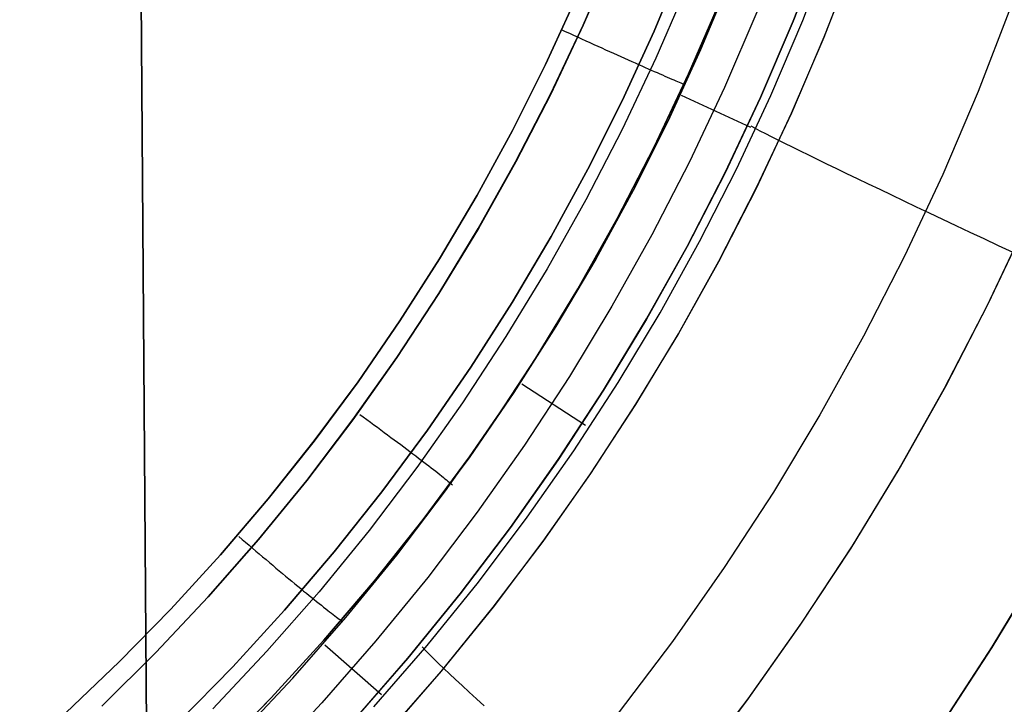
# Model space of a CAD drawing. Header units: millimetres. Extents: x -273 to 273, y -240 to 302.
# Tile 169 of 256: x 176 to 183, y -165 to -160. Entities that reach past the tile are written whole.
import ezdxf

# ---------------------------------------------------------------- set-up
doc = ezdxf.new("R2010")
doc.units = ezdxf.units.MM
doc.header["$MEASUREMENT"] = 0
doc.layers.add('IGES level 1', color=7, linetype='Continuous', true_color=0x3e413d)
doc.layers.add('IGES level 2', color=7, linetype='Continuous', true_color=0x008000)

msp = doc.modelspace()

# ---------------------------------------------------------------- linework, layer by layer
at = {"layer": 'IGES level 1'}
for p, q in [((181.6624, -159.8811, 422.3772), (181.894, -159.2851, 422.3848)), ((181.894, -159.2857, 422.3848), (181.6624, -159.8818, 422.3772)), ((181.7354, -159.8768, 412.9355), (181.9599, -159.2922, 412.9387)), ((180.0465, -159.9118, 419.4329), (180.2791, -159.3725, 419.4397)), ((180.2792, -159.3726, 419.4397), (180.0466, -159.912, 419.4329)), ((180.5908, -159.9585, 415.8354), (180.8181, -159.4141, 415.8417)), ((180.8181, -159.4141, 415.8417), (180.5908, -159.9585, 415.8354)), ((182.1288, -159.411, 412.1557), (181.8989, -160.0042, 412.1499)), ((181.9001, -160.0055, 412.1499), (182.1299, -159.4121, 412.1557)), ((180.8467, -159.6062, 419.7105), (180.6055, -160.1657, 419.7034)), ((180.8467, -159.6062, 419.7105), (180.6055, -160.1657, 419.7034)), ((180.9493, -160.1021, 415.2806), (181.181, -159.5471, 415.2865)), ((181.1816, -159.5472, 415.2866), (180.9499, -160.1022, 415.2807)), ((179.9915, -159.6996, 416.0186), (179.7547, -160.2157, 416.0113)), ((179.7548, -160.2156, 416.0113), (179.9915, -159.6995, 416.0186)), ((180.8575, -160.2879, 420.171), (181.103, -159.7181, 420.1777)), ((180.8577, -160.2879, 420.1711), (181.1032, -159.718, 420.1778)), ((181.3827, -159.814, 421.2825), (181.1334, -160.3939, 421.2755)), ((183.3358, -159.7776, 424.594), (183.086, -160.4245, 424.5867)), ((181.6624, -159.8818, 422.3772), (181.4102, -160.4696, 422.3678)), ((181.4103, -160.4688, 422.3678), (181.6624, -159.8811, 422.3772)), ((181.4906, -160.4531, 412.9314), (181.7354, -159.8768, 412.9355)), ((179.7953, -160.4427, 419.4248), (180.0465, -159.9118, 419.4329)), ((180.0466, -159.912, 419.4329), (179.7954, -160.4429, 419.4248)), ((179.8764, -159.9466, 416.026), (179.9078, -159.9609, 416.028)), ((179.9078, -159.9609, 416.028), (179.9393, -159.9753, 416.0288)), ((179.9393, -159.9753, 416.0288), (179.9708, -159.9896, 416.0283)), ((180.3449, -160.4948, 415.8277), (180.5908, -159.9585, 415.8354)), ((180.5908, -159.9585, 415.8354), (180.3449, -160.4948, 415.8277)), ((179.9708, -159.9896, 416.0283), (180.0023, -160.0039, 416.0267)), ((180.0023, -160.0039, 416.0267), (180.0337, -160.0182, 416.0238)), ((180.0337, -160.0182, 416.0238), (180.065, -160.0324, 416.0198)), ((180.065, -160.0324, 416.0198), (180.0962, -160.0465, 416.0146)), ((180.0962, -160.0465, 416.0146), (180.1271, -160.0605, 416.0082)), ((180.1271, -160.0605, 416.0082), (180.1579, -160.0744, 416.0007)), ((181.8989, -160.0042, 412.1499), (181.6486, -160.589, 412.1426)), ((181.6499, -160.5905, 412.1427), (181.9001, -160.0055, 412.1499)), ((180.1579, -160.0744, 416.0007), (180.1884, -160.0882, 415.9919)), ((180.1884, -160.0882, 415.9919), (180.2187, -160.1018, 415.982)), ((180.2187, -160.1018, 415.982), (180.2486, -160.1153, 415.971)), ((180.2486, -160.1153, 415.971), (180.2782, -160.1286, 415.9589)), ((180.2782, -160.1286, 415.9589), (180.3073, -160.1417, 415.9456)), ((180.6987, -160.6488, 415.2733), (180.9493, -160.1021, 415.2806)), ((180.9499, -160.1022, 415.2807), (180.6992, -160.6489, 415.2734)), ((180.3073, -160.1417, 415.9456), (180.3361, -160.1546, 415.9312)), ((180.3361, -160.1546, 415.9312), (180.3643, -160.1672, 415.9158)), ((180.6055, -160.1657, 419.7034), (180.3451, -160.7165, 419.6949)), ((180.6055, -160.1657, 419.7034), (180.3451, -160.7165, 419.6949)), ((180.3643, -160.1672, 415.9158), (180.3921, -160.1796, 415.8993)), ((180.3921, -160.1796, 415.8993), (180.4193, -160.1918, 415.8817)), ((180.4193, -160.1918, 415.8817), (180.446, -160.2037, 415.8632)), ((180.446, -160.2037, 415.8632), (180.4721, -160.2153, 415.8436)), ((179.7547, -160.2157, 416.0113), (179.5003, -160.7234, 416.0026)), ((179.5004, -160.7233, 416.0027), (179.7548, -160.2156, 416.0113)), ((180.4721, -160.2153, 415.8436), (180.4975, -160.2266, 415.8231)), ((180.4975, -160.2266, 415.8231), (180.5222, -160.2376, 415.8016)), ((180.5222, -160.2376, 415.8016), (180.5463, -160.2482, 415.7793)), ((180.5463, -160.2482, 415.7793), (180.5696, -160.2585, 415.756)), ((180.5696, -160.2585, 415.756), (180.5922, -160.2685, 415.7319)), ((180.5922, -160.2685, 415.7319), (180.6141, -160.2781, 415.7069)), ((180.5924, -160.8488, 420.1629), (180.8575, -160.2879, 420.171)), ((180.5927, -160.8488, 420.1629), (180.8577, -160.2879, 420.1711)), ((180.6141, -160.2781, 415.7069), (180.6351, -160.2873, 415.6811)), ((180.6351, -160.2873, 415.6811), (180.6553, -160.2962, 415.6546)), ((180.6553, -160.2962, 415.6546), (180.6747, -160.3046, 415.6273)), ((180.6747, -160.3046, 415.6273), (180.6932, -160.3127, 415.5992)), ((180.6932, -160.3127, 415.5992), (180.7109, -160.3203, 415.5705)), ((180.7109, -160.3203, 415.5705), (180.7276, -160.3275, 415.5412)), ((180.7276, -160.3275, 415.5412), (180.7434, -160.3343, 415.5112)), ((180.7434, -160.3343, 415.5112), (180.7582, -160.3406, 415.4807)), ((180.7582, -160.3406, 415.4807), (180.7721, -160.3465, 415.4496)), ((180.7721, -160.3465, 415.4496), (180.785, -160.352, 415.4181)), ((180.785, -160.352, 415.4181), (180.7969, -160.3569, 415.386)), ((180.7969, -160.3569, 415.386), (180.8078, -160.3615, 415.3536)), ((180.8078, -160.3615, 415.3536), (180.8176, -160.3655, 415.3207)), ((180.8176, -160.3655, 415.3207), (180.8264, -160.3691, 415.2875)), ((181.1334, -160.3939, 421.2755), (180.8642, -160.9649, 421.2671)), ((183.086, -160.4245, 424.5867), (182.8138, -161.0622, 424.5775)), ((179.5259, -160.9646, 419.4154), (179.7953, -160.4427, 419.4248)), ((179.7954, -160.4429, 419.4248), (179.526, -160.9648, 419.4154)), ((180.0806, -161.0222, 415.8187), (180.3449, -160.4948, 415.8277)), ((180.3449, -160.4948, 415.8277), (180.0806, -161.0222, 415.8187)), ((180.7988, -160.4509, 420.1819), (181.3343, -160.6984, 422.3838)), ((181.4102, -160.4696, 422.3678), (181.1379, -161.0482, 422.3566)), ((181.138, -161.0473, 422.3566), (181.4103, -160.4688, 422.3678)), ((181.226, -161.0206, 412.9262), (181.4906, -160.4531, 412.9314)), ((181.6486, -160.589, 412.1426), (181.3781, -161.1648, 412.1338)), ((181.3795, -161.1664, 412.1339), (181.6499, -160.5905, 412.1427)), ((180.4293, -161.1865, 415.2647), (180.6987, -160.6488, 415.2733)), ((180.6992, -160.6489, 415.2734), (180.4298, -161.1866, 415.2648)), ((179.2286, -161.2218, 415.9927), (179.5004, -160.7233, 416.0027)), ((179.5003, -160.7234, 416.0026), (179.2286, -161.2219, 415.9927)), ((180.3451, -160.7165, 419.6949), (180.0657, -161.258, 419.685)), ((180.3451, -160.7165, 419.6949), (180.0657, -161.258, 419.685)), ((181.3712, -160.7086, 422.5157), (181.3377, -160.6911, 422.384)), ((181.4088, -160.7279, 422.646), (181.3712, -160.7086, 422.5157)), ((181.4504, -160.7491, 422.7748), (181.4088, -160.7279, 422.646)), ((181.496, -160.7721, 422.902), (181.4504, -160.7491, 422.7748)), ((181.5455, -160.797, 423.0273), (181.496, -160.7721, 422.902)), ((181.5989, -160.8235, 423.1507), (181.5455, -160.797, 423.0273)), ((180.3081, -161.4002, 420.1534), (180.5924, -160.8488, 420.1629)), ((180.3083, -161.4002, 420.1535), (180.5927, -160.8488, 420.1629)), ((181.6561, -160.8518, 423.2719), (181.5989, -160.8235, 423.1507)), ((181.7171, -160.8818, 423.3909), (181.6561, -160.8518, 423.2719)), ((181.7818, -160.9135, 423.5075), (181.7171, -160.8818, 423.3909)), ((179.2385, -161.4768, 419.4045), (179.5259, -160.9646, 419.4154)), ((179.526, -160.9648, 419.4154), (179.2387, -161.4771, 419.4045)), ((180.8642, -160.9649, 421.2671), (180.5753, -161.5261, 421.2572)), ((181.85, -160.9468, 423.6215), (181.7818, -160.9135, 423.5075)), ((181.9218, -160.9817, 423.7329), (181.85, -160.9468, 423.6215)), ((179.7983, -161.5401, 415.8083), (180.0806, -161.0222, 415.8187)), ((180.0806, -161.0222, 415.8187), (179.7983, -161.5401, 415.8083)), ((180.8458, -161.616, 422.3436), (181.138, -161.0473, 422.3566)), ((180.9417, -161.5784, 412.9201), (181.226, -161.0206, 412.9262)), ((181.997, -161.0181, 423.8415), (181.9218, -160.9817, 423.7329)), ((182.0755, -161.056, 423.9472), (181.997, -161.0181, 423.8415)), ((181.1379, -161.0482, 422.3566), (180.8456, -161.6169, 422.3436)), ((182.1574, -161.0954, 424.0498), (182.0755, -161.056, 423.9472)), ((182.2423, -161.1362, 424.1492), (182.1574, -161.0954, 424.0498)), ((182.8138, -161.0622, 424.5775), (182.5198, -161.6901, 424.5665)), ((180.1415, -161.7145, 415.2548), (180.4293, -161.1865, 415.2647)), ((180.4298, -161.1866, 415.2648), (180.142, -161.7147, 415.2549)), ((181.3781, -161.1648, 412.1338), (181.0879, -161.7309, 412.1236)), ((181.0892, -161.7326, 412.1236), (181.3795, -161.1664, 412.1339)), ((182.3304, -161.1784, 424.2454), (182.2423, -161.1362, 424.1492)), ((182.4214, -161.2219, 424.3381), (182.3304, -161.1784, 424.2454)), ((179.2286, -161.2219, 415.9927), (178.9398, -161.7108, 415.9815)), ((178.9399, -161.7107, 415.9815), (179.2286, -161.2218, 415.9927)), ((180.0657, -161.258, 419.685), (179.7677, -161.7894, 419.6738)), ((180.0657, -161.258, 419.685), (179.7677, -161.7894, 419.6738)), ((182.5152, -161.2666, 424.4274), (182.4214, -161.2219, 424.3381)), ((182.6118, -161.3126, 424.513), (182.5152, -161.2666, 424.4274)), ((182.711, -161.3597, 424.595), (182.6118, -161.3126, 424.513)), ((180.0048, -161.9414, 420.1425), (180.3081, -161.4002, 420.1534)), ((180.0051, -161.9414, 420.1426), (180.3083, -161.4002, 420.1535)), ((182.8127, -161.4079, 424.6731), (182.711, -161.3597, 424.595)), ((182.9168, -161.4572, 424.7473), (182.8127, -161.4079, 424.6731)), ((183.1632, -162.0581, 412.2785), (183.468, -161.4142, 412.2888)), ((178.9337, -161.9787, 419.3924), (179.2385, -161.4768, 419.4045)), ((179.2387, -161.4771, 419.4045), (178.9338, -161.979, 419.3924)), ((183.0232, -161.5075, 424.8175), (182.9168, -161.4572, 424.7473)), ((183.4573, -161.4328, 412.2884), (183.152, -162.0761, 412.2781)), ((179.4984, -162.048, 415.7966), (179.7983, -161.5401, 415.8083)), ((179.7983, -161.5401, 415.8083), (179.4984, -162.048, 415.7966)), ((180.5753, -161.5261, 421.2572), (180.2671, -162.0769, 421.246)), ((180.6381, -162.1261, 412.913), (180.9417, -161.5784, 412.9201)), ((183.1317, -161.5586, 424.8837), (183.0232, -161.5075, 424.8175)), ((183.2423, -161.6107, 424.9457), (183.1317, -161.5586, 424.8837)), ((180.8456, -161.6169, 422.3436), (180.5339, -162.1752, 422.3288)), ((180.5341, -162.1743, 422.3289), (180.8458, -161.616, 422.3436)), ((183.3547, -161.6636, 425.0035), (183.2423, -161.6107, 424.9457)), ((178.6344, -162.1893, 415.969), (178.9399, -161.7107, 415.9815)), ((178.9398, -161.7108, 415.9815), (178.6344, -162.1894, 415.969)), ((179.8357, -162.2323, 415.2436), (180.1415, -161.7145, 415.2548)), ((180.142, -161.7147, 415.2549), (179.8362, -162.2325, 415.2437)), ((182.5198, -161.6901, 424.5665), (182.204, -162.3073, 424.5538)), ((179.7677, -161.7894, 419.6738), (179.4515, -162.3101, 419.6611)), ((179.7677, -161.7894, 419.6738), (179.4515, -162.3101, 419.6611)), ((181.0879, -161.7309, 412.1236), (180.7781, -162.2865, 412.1119)), ((180.7795, -162.2883, 412.1119), (181.0892, -161.7326, 412.1236)), ((179.683, -162.4718, 420.1304), (180.0048, -161.9414, 420.1425)), ((179.6833, -162.4718, 420.1305), (180.0051, -161.9414, 420.1426)), ((178.6116, -162.4697, 419.3789), (178.9337, -161.9787, 419.3924)), ((178.9338, -161.979, 419.3924), (178.6117, -162.4701, 419.3789)), ((179.1811, -162.5453, 415.7836), (179.4984, -162.048, 415.7966)), ((179.4984, -162.048, 415.7966), (179.1811, -162.5453, 415.7836)), ((180.2671, -162.0769, 421.246), (179.9399, -162.6167, 421.2334)), ((183.152, -162.0761, 412.2781), (182.8246, -162.7085, 412.2662)), ((182.8363, -162.691, 412.2666), (183.1632, -162.0581, 412.2785)), ((180.5339, -162.1752, 422.3288), (180.2029, -162.7223, 422.3123)), ((180.2032, -162.7213, 422.3123), (180.5341, -162.1743, 422.3289)), ((180.3156, -162.6628, 412.9049), (180.6381, -162.1261, 412.913)), ((178.6344, -162.1894, 415.969), (178.3126, -162.6572, 415.9552)), ((178.3127, -162.6571, 415.9553), (178.6344, -162.1893, 415.969)), ((179.5123, -162.7393, 415.2312), (179.8357, -162.2323, 415.2436)), ((179.8362, -162.2325, 415.2437), (179.5128, -162.7394, 415.2312)), ((179.4515, -162.3101, 419.6611), (179.1174, -162.8196, 419.6471)), ((179.4515, -162.3101, 419.6611), (179.1174, -162.8196, 419.6471)), ((180.7781, -162.2865, 412.1119), (180.4493, -162.8309, 412.0987)), ((180.4507, -162.8329, 412.0988), (180.7795, -162.2883, 412.1119)), ((182.204, -162.3073, 424.5538), (181.8671, -162.9132, 424.5392)), ((178.2727, -162.9492, 419.3641), (178.6116, -162.4697, 419.3789)), ((178.6117, -162.4701, 419.3789), (178.2728, -162.9496, 419.3641)), ((179.343, -162.9906, 420.1169), (179.683, -162.4718, 420.1304)), ((179.3433, -162.9906, 420.117), (179.6833, -162.4718, 420.1305)), ((178.8469, -163.0312, 415.7692), (179.1811, -162.5453, 415.7836)), ((179.1811, -162.5453, 415.7836), (178.8469, -163.0312, 415.7692)), ((179.9399, -162.6167, 421.2334), (179.5943, -163.1448, 421.2194)), ((177.975, -163.1134, 415.9402), (178.3127, -162.6571, 415.9553)), ((178.3126, -162.6572, 415.9552), (177.975, -163.1135, 415.9402)), ((179.5733, -162.6727, 420.1386), (180.0645, -162.9914, 422.3236)), ((179.9747, -163.1879, 412.8958), (180.3156, -162.6628, 412.9049)), ((182.8246, -162.7085, 412.2662), (182.4755, -163.3291, 412.2526)), ((182.4876, -163.3121, 412.2531), (182.8363, -162.691, 412.2666)), ((179.1715, -163.2347, 415.2174), (179.5123, -162.7393, 415.2312)), ((179.5128, -162.7394, 415.2312), (179.172, -163.2349, 415.2175)), ((180.2029, -162.7223, 422.3123), (179.8532, -163.2575, 422.294)), ((179.8536, -163.2565, 422.2941), (180.2032, -162.7213, 422.3123)), ((179.1174, -162.8196, 419.6471), (178.7659, -163.3171, 419.6317)), ((179.1174, -162.8196, 419.6471), (178.7659, -163.3171, 419.6317)), ((180.4493, -162.8309, 412.0987), (180.1017, -163.3636, 412.0841)), ((180.1032, -163.3657, 412.0842), (180.4507, -162.8329, 412.0988)), ((178.3254, -162.9083, 419.378), (178.353, -162.9284, 419.3809)), ((178.353, -162.9284, 419.3809), (178.3804, -162.9484, 419.385)), ((181.8671, -162.9132, 424.5392), (181.5093, -163.507, 424.5229)), ((177.9174, -163.4167, 419.348), (178.2727, -162.9492, 419.3641)), ((178.2728, -162.9496, 419.3641), (177.9175, -163.4171, 419.348)), ((178.3804, -162.9484, 419.385), (178.4076, -162.9684, 419.3903)), ((178.4076, -162.9684, 419.3903), (178.4347, -162.9883, 419.3967)), ((178.4347, -162.9883, 419.3967), (178.4616, -163.0081, 419.4043)), ((178.4616, -163.0081, 419.4043), (178.4882, -163.0278, 419.413)), ((178.9853, -163.4973, 420.1021), (179.343, -162.9906, 420.1169)), ((178.9855, -163.4974, 420.1022), (179.3433, -162.9906, 420.117)), ((178.4882, -163.0278, 419.413), (178.5146, -163.0472, 419.4229)), ((178.4961, -163.5054, 415.7536), (178.8469, -163.0312, 415.7692)), ((178.8469, -163.0312, 415.7692), (178.4961, -163.5054, 415.7536)), ((178.5146, -163.0472, 419.4229), (178.5406, -163.0665, 419.4338)), ((178.5406, -163.0665, 419.4338), (178.5663, -163.0856, 419.4459)), ((178.5663, -163.0856, 419.4459), (178.5917, -163.1045, 419.459)), ((177.6218, -163.5578, 415.924), (177.975, -163.1134, 415.9402)), ((177.975, -163.1135, 415.9402), (177.6218, -163.5579, 415.924)), ((178.5917, -163.1045, 419.459), (178.6166, -163.1231, 419.4733)), ((178.6166, -163.1231, 419.4733), (178.6411, -163.1414, 419.4885)), ((178.6411, -163.1414, 419.4885), (178.6652, -163.1594, 419.5048)), ((178.6652, -163.1594, 419.5048), (178.6888, -163.1772, 419.5222)), ((179.5943, -163.1448, 421.2194), (179.2306, -163.6605, 421.204)), ((178.6888, -163.1772, 419.5222), (178.7119, -163.1945, 419.5405)), ((178.7119, -163.1945, 419.5405), (178.7344, -163.2116, 419.5598)), ((178.7344, -163.2116, 419.5598), (178.7564, -163.2282, 419.5801)), ((178.7564, -163.2282, 419.5801), (178.7778, -163.2445, 419.6012)), ((178.7778, -163.2445, 419.6012), (178.7985, -163.2603, 419.6233)), ((178.8139, -163.7181, 415.2025), (179.1715, -163.2347, 415.2174)), ((179.172, -163.2349, 415.2175), (178.8144, -163.7183, 415.2025)), ((179.6156, -163.7008, 412.8858), (179.9747, -163.1879, 412.8958)), ((178.7659, -163.3171, 419.6317), (178.3974, -163.8021, 419.6149)), ((178.7659, -163.3171, 419.6317), (178.3974, -163.8021, 419.6149)), ((178.7985, -163.2603, 419.6233), (178.8187, -163.2757, 419.6463)), ((178.8187, -163.2757, 419.6463), (178.8384, -163.2908, 419.6705)), ((178.8384, -163.2908, 419.6705), (178.8575, -163.3055, 419.6955)), ((178.8575, -163.3055, 419.6955), (178.8758, -163.3197, 419.7214)), ((178.8758, -163.3197, 419.7214), (178.8934, -163.3333, 419.748)), ((179.8532, -163.2575, 422.294), (179.4852, -163.7802, 422.2741)), ((179.4857, -163.7792, 422.2741), (179.8536, -163.2565, 422.2941)), ((182.1176, -163.9208, 412.238), (182.4876, -163.3121, 412.2531)), ((178.8934, -163.3333, 419.748), (178.9102, -163.3465, 419.7754)), ((178.9102, -163.3465, 419.7754), (178.9262, -163.359, 419.8035)), ((178.9262, -163.359, 419.8035), (178.9414, -163.371, 419.8323)), ((178.9414, -163.371, 419.8323), (178.9558, -163.3824, 419.8618)), ((178.9558, -163.3824, 419.8618), (178.9693, -163.3933, 419.8918)), ((178.9693, -163.3933, 419.8918), (178.982, -163.4035, 419.9225)), ((180.1017, -163.3636, 412.0841), (179.7359, -163.8839, 412.0681)), ((179.7374, -163.8861, 412.0682), (180.1032, -163.3657, 412.0842)), ((182.4755, -163.3291, 412.2526), (182.1051, -163.9372, 412.2375)), ((177.5461, -163.8715, 419.3307), (177.9174, -163.4167, 419.348)), ((177.9175, -163.4171, 419.348), (177.5462, -163.872, 419.3307)), ((178.982, -163.4035, 419.9225), (178.9938, -163.4131, 419.9537)), ((178.9938, -163.4131, 419.9537), (179.0047, -163.4221, 419.9854)), ((179.0047, -163.4221, 419.9854), (179.0146, -163.4304, 420.0176)), ((179.0146, -163.4304, 420.0176), (179.0237, -163.438, 420.0502)), ((179.0237, -163.438, 420.0502), (179.0319, -163.4451, 420.0832)), ((179.0319, -163.4451, 420.0832), (179.0391, -163.4514, 420.1166)), ((178.1292, -163.9671, 415.7366), (178.4961, -163.5054, 415.7536)), ((178.4961, -163.5054, 415.7536), (178.1292, -163.9671, 415.7366)), ((178.6102, -163.9913, 420.086), (178.9853, -163.4973, 420.1021)), ((178.6104, -163.9913, 420.0862), (178.9855, -163.4974, 420.1022)), ((181.5093, -163.507, 424.5229), (181.1311, -164.088, 424.5048)), ((177.6218, -163.5579, 415.924), (177.2535, -163.9899, 415.9066)), ((177.2536, -163.9898, 415.9066), (177.6218, -163.5578, 415.924)), ((179.2306, -163.6605, 421.204), (178.8492, -164.1633, 421.1873)), ((178.4399, -164.1888, 415.1862), (178.8139, -163.7181, 415.2025)), ((178.8144, -163.7183, 415.2025), (178.4403, -164.189, 415.1863)), ((179.2389, -164.2008, 412.8749), (179.6156, -163.7008, 412.8858)), ((177.395, -163.8479, 415.9232), (177.4212, -163.8705, 415.925)), ((178.3974, -163.8021, 419.6149), (178.0123, -164.274, 419.5969)), ((178.3974, -163.8021, 419.6149), (178.0123, -164.274, 419.5969)), ((179.4852, -163.7802, 422.2741), (179.0993, -164.2898, 422.2524)), ((179.0999, -164.2887, 422.2525), (179.4857, -163.7792, 422.2741)), ((177.1593, -164.3132, 419.3121), (177.5461, -163.8715, 419.3307)), ((177.5462, -163.872, 419.3307), (177.1594, -164.3137, 419.3121)), ((177.4212, -163.8705, 415.925), (177.4474, -163.893, 415.9255)), ((177.4474, -163.893, 415.9255), (177.4737, -163.9155, 415.9248)), ((177.4737, -163.9155, 415.9248), (177.5, -163.938, 415.9229)), ((179.7359, -163.8839, 412.0681), (179.3523, -164.3912, 412.0507)), ((179.3538, -164.3935, 412.0508), (179.7374, -163.8861, 412.0682)), ((181.7267, -164.5163, 412.2213), (182.1176, -163.9208, 412.238)), ((177.2535, -163.9899, 415.9066), (176.8705, -164.4088, 415.8879)), ((176.8706, -164.4087, 415.8879), (177.2536, -163.9898, 415.9066)), ((177.5, -163.938, 415.9229), (177.5262, -163.9604, 415.9198)), ((177.5262, -163.9604, 415.9198), (177.5524, -163.9826, 415.9155)), ((177.5524, -163.9826, 415.9155), (177.5784, -164.0048, 415.9101)), ((177.7466, -164.4158, 415.7185), (178.1292, -163.9671, 415.7366)), ((178.1292, -163.9671, 415.7366), (177.7466, -164.4158, 415.7185)), ((178.2182, -164.4719, 420.0687), (178.6102, -163.9913, 420.086)), ((178.2184, -164.472, 420.0688), (178.6104, -163.9913, 420.0862)), ((182.1051, -163.9372, 412.2375), (181.7139, -164.532, 412.2207)), ((177.5784, -164.0048, 415.9101), (177.6043, -164.0267, 415.9035)), ((177.6043, -164.0267, 415.9035), (177.6301, -164.0485, 415.8957)), ((177.6301, -164.0485, 415.8957), (177.6556, -164.07, 415.8867)), ((177.6556, -164.07, 415.8867), (177.681, -164.0913, 415.8766)), ((183.5903, -164.0418, 425.2802), (183.1909, -164.7035, 425.2636)), ((183.1939, -164.6973, 425.2636), (183.5929, -164.0359, 425.2802)), ((177.681, -164.0913, 415.8766), (177.706, -164.1124, 415.8653)), ((177.706, -164.1124, 415.8653), (177.7308, -164.1331, 415.8529)), ((177.7308, -164.1331, 415.8529), (177.7553, -164.1535, 415.8395)), ((177.7553, -164.1535, 415.8395), (177.7794, -164.1736, 415.8249)), ((181.1311, -164.088, 424.5048), (180.733, -164.6554, 424.4851)), ((177.7794, -164.1736, 415.8249), (177.8031, -164.1933, 415.8092)), ((177.8031, -164.1933, 415.8092), (177.8265, -164.2127, 415.7925)), ((177.8265, -164.2127, 415.7925), (177.8494, -164.2316, 415.7747)), ((178.0498, -164.6463, 415.1688), (178.4399, -164.1888, 415.1862)), ((178.4403, -164.189, 415.1863), (178.0503, -164.6465, 415.1688)), ((178.8492, -164.1633, 421.1873), (178.4505, -164.6525, 421.1693)), ((178.8449, -164.6874, 412.863), (179.2389, -164.2008, 412.8749)), ((178.0123, -164.274, 419.5969), (177.6111, -164.7322, 419.5775)), ((178.0123, -164.274, 419.5969), (177.6111, -164.7322, 419.5775)), ((177.8494, -164.2316, 415.7747), (177.8718, -164.25, 415.756)), ((177.8718, -164.25, 415.756), (177.8938, -164.2681, 415.7362)), ((177.8938, -164.2681, 415.7362), (177.915, -164.2854, 415.7157)), ((177.915, -164.2854, 415.7157), (177.9356, -164.3022, 415.6943)), ((177.9356, -164.3022, 415.6943), (177.9558, -164.3185, 415.6721)), ((179.0993, -164.2898, 422.2524), (178.696, -164.7857, 422.2291)), ((178.6966, -164.7846, 422.2292), (179.0999, -164.2887, 422.2525)), ((176.7574, -164.7411, 419.2923), (177.1593, -164.3132, 419.3121)), ((177.1594, -164.3137, 419.3121), (176.7575, -164.7417, 419.2923)), ((177.9558, -164.3185, 415.6721), (177.9753, -164.3343, 415.6489)), ((177.9753, -164.3343, 415.6489), (177.9942, -164.3496, 415.6249)), ((177.9942, -164.3496, 415.6249), (178.0126, -164.3642, 415.6001)), ((178.0126, -164.3642, 415.6001), (178.0302, -164.3783, 415.5745)), ((178.0302, -164.3783, 415.5745), (178.0473, -164.3918, 415.5482)), ((176.8705, -164.4088, 415.8879), (176.4734, -164.8142, 415.8681)), ((176.4735, -164.8142, 415.8681), (176.8706, -164.4087, 415.8879)), ((177.3488, -164.8511, 415.6991), (177.7466, -164.4158, 415.7185)), ((177.7466, -164.4158, 415.7185), (177.3488, -164.8511, 415.6991)), ((178.0473, -164.3918, 415.5482), (178.0636, -164.4047, 415.5211)), ((178.0636, -164.4047, 415.5211), (178.0793, -164.417, 415.4933)), ((178.0793, -164.417, 415.4933), (178.0942, -164.4286, 415.4649)), ((178.0942, -164.4286, 415.4649), (178.1084, -164.4396, 415.4358)), ((178.1084, -164.4396, 415.4358), (178.1219, -164.4499, 415.4061)), ((178.1219, -164.4499, 415.4061), (178.1346, -164.4595, 415.3759)), ((179.3523, -164.3912, 412.0507), (178.9513, -164.8847, 412.032)), ((178.9528, -164.8872, 412.032), (179.3538, -164.3935, 412.0508)), ((177.8098, -164.9387, 420.0501), (178.2182, -164.4719, 420.0687)), ((177.8101, -164.9388, 420.0502), (178.2184, -164.472, 420.0688)), ((178.1346, -164.4595, 415.3759), (178.1465, -164.4685, 415.3452)), ((178.1465, -164.4685, 415.3452), (178.1576, -164.4767, 415.3139)), ((178.1576, -164.4767, 415.3139), (178.1679, -164.4842, 415.2822)), ((178.1679, -164.4842, 415.2822), (178.1774, -164.491, 415.2501)), ((178.1774, -164.491, 415.2501), (178.1861, -164.4971, 415.2176)), ((178.1861, -164.4971, 415.2176), (178.1939, -164.5024, 415.1848)), ((181.7139, -164.532, 412.2207), (181.3023, -165.1129, 412.2024)), ((181.3155, -165.0978, 412.203), (181.7267, -164.5163, 412.2213)), ((177.6443, -165.09, 415.1502), (178.0498, -164.6463, 415.1688)), ((178.0503, -164.6465, 415.1688), (177.6447, -165.0903, 415.1502)), ((178.4505, -164.6525, 421.1693), (178.0352, -165.1275, 421.15)), ((178.0579, -164.6833, 420.0723), (178.4943, -165.0637, 422.2328)), ((180.733, -164.6554, 424.4851), (180.3154, -165.2085, 424.4636)), ((176.341, -165.1549, 419.2713), (176.7574, -164.7411, 419.2923)), ((176.7575, -164.7417, 419.2923), (176.341, -165.1554, 419.2713)), ((177.6111, -164.7322, 419.5775), (177.1943, -165.1762, 419.5569)), ((177.6111, -164.7322, 419.5775), (177.1943, -165.1762, 419.5569)), ((178.4343, -165.1599, 412.8502), (178.8449, -164.6874, 412.863)), ((178.8322, -164.7262, 422.3841), (178.8056, -164.6988, 422.2517)), ((178.8622, -164.7566, 422.5151), (178.8322, -164.7262, 422.3841)), ((178.8958, -164.7897, 422.6446), (178.8622, -164.7566, 422.5151)), ((183.1909, -164.7035, 425.2636), (182.7688, -165.3509, 425.2452)), ((182.7722, -165.3444, 425.2453), (183.1939, -164.6973, 425.2636)), ((176.4734, -164.8142, 415.8681), (176.0625, -165.2057, 415.8472)), ((176.0626, -165.2056, 415.8472), (176.4735, -164.8142, 415.8681)), ((178.696, -164.7857, 422.2291), (178.2758, -165.2672, 422.2041)), ((178.2765, -165.2661, 422.2042), (178.6966, -164.7846, 422.2292)), ((178.9328, -164.8257, 422.7724), (178.8958, -164.7897, 422.6446)), ((178.9733, -164.8643, 422.8983), (178.9328, -164.8257, 422.7724)), ((176.9362, -165.2723, 415.6784), (177.3488, -164.8511, 415.6991)), ((177.3488, -164.8511, 415.6991), (176.9362, -165.2723, 415.6784)), ((178.9513, -164.8847, 412.032), (178.5334, -165.364, 412.0118)), ((178.5349, -165.3666, 412.0119), (178.9528, -164.8872, 412.032)), ((179.017, -164.9057, 423.0223), (178.9733, -164.8643, 422.8983)), ((179.0641, -164.9497, 423.144), (179.017, -164.9057, 423.0223)), ((177.3855, -165.3909, 420.0303), (177.8098, -164.9387, 420.0501)), ((177.3858, -165.3911, 420.0304), (177.8101, -164.9388, 420.0502)), ((179.1145, -164.9964, 423.2635), (179.0641, -164.9497, 423.144)), ((179.168, -165.0455, 423.3806), (179.1145, -164.9964, 423.2635)), ((179.2247, -165.0972, 423.4951), (179.168, -165.0455, 423.3806)), ((177.2236, -165.5195, 415.1304), (177.6443, -165.09, 415.1502)), ((177.6447, -165.0903, 415.1502), (177.224, -165.5197, 415.1304)), ((178.0352, -165.1275, 421.15), (177.6037, -165.5878, 421.1294)), ((179.2844, -165.1512, 423.6069), (179.2247, -165.0972, 423.4951)), ((181.3023, -165.1129, 412.2024), (180.8708, -165.6792, 412.1826)), ((180.8844, -165.6646, 412.1832), (181.3155, -165.0978, 412.203))]:
    msp.add_line(p, q, dxfattribs=at)
at = {"layer": 'IGES level 2', "color": 31, "true_color": 0xfabe47}
for p, q in [((175.7084, -36.3437, 481.3784), (176.7159, -169.4462, 483.2027)), ((176.7159, -169.4462, 483.2027), (175.7084, -36.3437, 481.3784))]:
    msp.add_line(p, q, dxfattribs=at)

doc.saveas('drawing.dxf')
